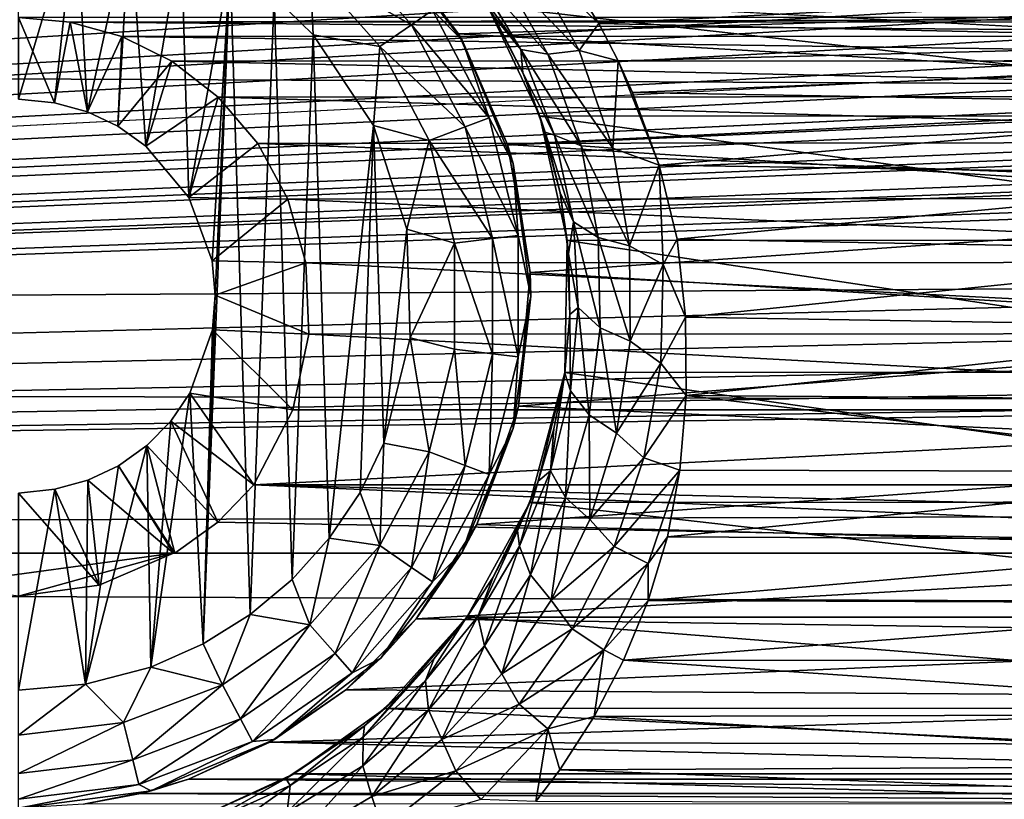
# Model space of a CAD drawing. Header units: metres. Extents: x -95 to 103, y -12 to 12.
# Tile 123 of 256: x -64.2 to -61.7, y -8.42 to -6.44. Entities that reach past the tile are written whole.
import ezdxf

# ---------------------------------------------------------------- set-up
doc = ezdxf.new("R2010")
doc.units = ezdxf.units.M
doc.layers.add('solid_P74500', color=7, linetype='CONTINUOUS')
doc.layers.add('solid_P74500_01', color=7, linetype='CONTINUOUS')

msp = doc.modelspace()

# ---------------------------------------------------------------- linework, layer by layer
at = {"layer": 'solid_P74500'}
for points in [[(-11.7, -9.123637, 0.5), (-88, -5.05, 0.5), (-88, -9.123637, 0.5)], [(-11.7, -9.123637, 0.5), (-12.2, -5.05, 0.5), (-88, -5.05, 0.5)], [(-54.839775, -5.121016, -1.8), (-54.663666, -5.295372, -1.8), (-85.675003, -7.792304, -1.8)], [(-59.196892, -5.444916, -1.8), (-54.839775, -5.121016, -1.8), (-85.675003, -7.792304, -1.8)], [(-59.839775, -5.121016, -1.8), (-59.663666, -5.295372, -1.8), (-85.675003, -7.792304, -1.8)], [(-64.196892, -5.444916, -1.8), (-59.839775, -5.121016, -1.8), (-85.675003, -7.792304, -1.8)], [(-19.663668, -5.295372, -1.8), (-19.442997, -5.406663, -1.8), (-85.675003, -7.792304, -1.8)], [(-24.196892, -5.444916, -1.8), (-19.663668, -5.295372, -1.8), (-85.675003, -7.792304, -1.8)], [(-24.663668, -5.295372, -1.8), (-24.442997, -5.406663, -1.8), (-85.675003, -7.792304, -1.8)], [(-29.196892, -5.444916, -1.8), (-24.663668, -5.295372, -1.8), (-85.675003, -7.792304, -1.8)], [(-29.663668, -5.295372, -1.8), (-29.442997, -5.406663, -1.8), (-85.675003, -7.792304, -1.8)], [(-34.196892, -5.444916, -1.8), (-29.663668, -5.295372, -1.8), (-85.675003, -7.792304, -1.8)], [(-34.663666, -5.295372, -1.8), (-34.442997, -5.406663, -1.8), (-85.675003, -7.792304, -1.8)], [(-39.196892, -5.444916, -1.8), (-34.663666, -5.295372, -1.8), (-85.675003, -7.792304, -1.8)], [(-39.663666, -5.295372, -1.8), (-39.442997, -5.406663, -1.8), (-85.675003, -7.792304, -1.8)], [(-44.196892, -5.444916, -1.8), (-39.663666, -5.295372, -1.8), (-85.675003, -7.792304, -1.8)], [(-44.663666, -5.295372, -1.8), (-44.442997, -5.406663, -1.8), (-85.675003, -7.792304, -1.8)], [(-49.196892, -5.444916, -1.8), (-44.663666, -5.295372, -1.8), (-85.675003, -7.792304, -1.8)], [(-49.663666, -5.295372, -1.8), (-49.442997, -5.406663, -1.8), (-85.675003, -7.792304, -1.8)], [(-49.663666, -5.295372, -1.8), (-85.675003, -7.792304, -1.8), (-54.196892, -5.444916, -1.8)], [(-54.663666, -5.295372, -1.8), (-54.442997, -5.406663, -1.8), (-85.675003, -7.792304, -1.8)], [(-59.663666, -5.295372, -1.8), (-59.442997, -5.406663, -1.8), (-85.675003, -7.792304, -1.8)], [(-19.442997, -5.406663, -1.8), (-19.196892, -5.444916, -1.8), (-85.675003, -7.792304, -1.8)], [(-24.442997, -5.406663, -1.8), (-24.196892, -5.444916, -1.8), (-85.675003, -7.792304, -1.8)], [(-29.442997, -5.406663, -1.8), (-29.196892, -5.444916, -1.8), (-85.675003, -7.792304, -1.8)], [(-34.442997, -5.406663, -1.8), (-34.196892, -5.444916, -1.8), (-85.675003, -7.792304, -1.8)], [(-39.442997, -5.406663, -1.8), (-39.196892, -5.444916, -1.8), (-85.675003, -7.792304, -1.8)], [(-44.442997, -5.406663, -1.8), (-44.196892, -5.444916, -1.8), (-85.675003, -7.792304, -1.8)], [(-49.442997, -5.406663, -1.8), (-49.196892, -5.444916, -1.8), (-85.675003, -7.792304, -1.8)], [(-54.442997, -5.406663, -1.8), (-54.196892, -5.444916, -1.8), (-85.675003, -7.792304, -1.8)], [(-59.442997, -5.406663, -1.8), (-59.196892, -5.444916, -1.8), (-85.675003, -7.792304, -1.8)], [(-64.442993, -5.406663, -1.8), (-64.196892, -5.444916, -1.8), (-85.675003, -7.792304, -1.8)], [(-16.783161, -6, -1.8), (-85.675003, -7.792304, -1.8), (-19.196892, -5.444916, -1.8)], [(92.5, -6.166949, 10.871941), (-94.018356, -5.654152, 11.148119), (-94.018356, -7.322209, 10.130905)], [(-16.74332, -6.246104, -1.8), (-85.675003, -7.792304, -1.8), (-16.783161, -6, -1.8)], [(-64.199997, -6.14, -11.8), (-64.054955, -6.15136, -11.8), (-64.199997, -6.64, -11.8)], [(92.5, -7.774915, 9.787399), (92.5, -6.166949, 10.871941), (-94.018356, -7.322209, 10.130905)], [(-64.054955, -6.15136, -11.8), (-64.108688, -6.649474, -11.8), (-64.199997, -6.64, -11.8)], [(-64.054955, -6.15136, -11.8), (-64.024689, -6.672145, -11.8), (-64.108688, -6.649474, -11.8)], [(-64.054955, -6.15136, -11.8), (-63.917507, -6.180984, -11.8), (-64.024689, -6.672145, -11.8)], [(-63.917507, -6.180984, -11.8), (-63.947666, -6.70834, -11.8), (-64.024689, -6.672145, -11.8)], [(-63.917507, -6.180984, -11.8), (-63.876675, -6.759008, -11.8), (-63.947666, -6.70834, -11.8)], [(-63.917507, -6.180984, -11.8), (-63.787128, -6.229263, -11.8), (-63.876675, -6.759008, -11.8)], [(-63.280762, -6.220761, -11.5), (-63.258484, -6.243501, -7.683014), (-63.083481, -6.474352, -7.489511)], [(-63.280762, -6.220761, -11.5), (-63.083481, -6.474352, -7.489511), (-63.074165, -6.49, -11.5)], [(-63.280762, -6.220761, -11.5), (-63.074165, -6.49, -11.5), (-63.148842, -6.414437, -11.614588)], [(-16.74332, -6.246104, -1.8), (-16.630293, -6.464035, -1.8), (-85.675003, -7.792304, -1.8)], [(-63.787128, -6.229263, -11.8), (-63.767342, -6.88986, -11.8), (-63.876675, -6.759008, -11.8)], [(-63.787128, -6.229263, -11.8), (-63.663013, -6.296785, -11.8), (-63.767342, -6.88986, -11.8)], [(-63.396152, -6.232644, -11.712049), (-63.202366, -6.451383, -11.712049), (-63.460747, -6.305556, -11.777164)], [(-63.148842, -6.414437, -11.614588), (-63.202366, -6.451383, -11.712049), (-63.396152, -6.232644, -11.712049)], [(-60.259087, -6.386121, -7.564914), (-63.083481, -6.474352, -7.489511), (-63.258484, -6.243501, -7.683014)], [(-63.663013, -6.296785, -11.8), (-63.708229, -7.050595, -11.8), (-63.767342, -6.88986, -11.8)], [(-63.663013, -6.296785, -11.8), (-63.731503, -8.022584, -11.8), (-63.700718, -7.137952, -11.8)], [(-63.663013, -6.296785, -11.8), (-63.611973, -7.948541, -11.8), (-63.731503, -8.022584, -11.8)], [(-63.663013, -6.296785, -11.8), (-63.700718, -7.137952, -11.8), (-63.708229, -7.050595, -11.8)], [(-63.663013, -6.296785, -11.8), (-63.550758, -6.379436, -11.8), (-63.611973, -7.948541, -11.8)], [(-62.983566, -6.302666, -10.745689), (-62.908958, -6.277187, -10.801559), (-62.776703, -6.516346, -10.65348)], [(-62.908958, -6.277187, -10.801559), (-62.829067, -6.286698, -10.804047), (-62.727142, -6.447677, -10.708756)], [(-62.776703, -6.516346, -10.65348), (-62.908958, -6.277187, -10.801559), (-62.727142, -6.447677, -10.708756)], [(-60.606441, -6.338104, -10.773971), (-62.727142, -6.447677, -10.708756), (-62.829067, -6.286698, -10.804047)], [(-63.460747, -6.305556, -11.777164), (-63.451893, -6.47681, -11.8), (-63.550758, -6.379436, -11.8)], [(-63.460747, -6.305556, -11.777164), (-63.282532, -6.506719, -11.777164), (-63.451893, -6.47681, -11.8)], [(-63.202366, -6.451383, -11.712049), (-63.282532, -6.506719, -11.777164), (-63.460747, -6.305556, -11.777164)], [(-62.924633, -6.514085, -10.519335), (-62.992939, -6.430773, -10.459958), (-63.078697, -6.301739, -10.552737)], [(-63.049911, -6.306338, -10.663122), (-62.924633, -6.514085, -10.519335), (-63.078697, -6.301739, -10.552737)], [(-62.983566, -6.302666, -10.745689), (-62.856155, -6.526017, -10.599341), (-63.049911, -6.306338, -10.663122)], [(-62.856155, -6.526017, -10.599341), (-62.924633, -6.514085, -10.519335), (-63.049911, -6.306338, -10.663122)], [(-62.983566, -6.302666, -10.745689), (-62.776703, -6.516346, -10.65348), (-62.856155, -6.526017, -10.599341)], [(-60.606441, -6.338104, -10.773971), (-60.698639, -6.49157, -10.682205), (-62.727142, -6.447677, -10.708756)], [(-63.550758, -6.379436, -11.8), (-63.505363, -7.859296, -11.8), (-63.611973, -7.948541, -11.8)], [(-63.550758, -6.379436, -11.8), (-63.451893, -6.47681, -11.8), (-63.505363, -7.859296, -11.8)], [(-60.259087, -6.386121, -7.564914), (-60.395367, -6.629025, -7.352972), (-63.083481, -6.474352, -7.489511)], [(-63.148842, -6.414437, -11.614588), (-63.005745, -6.687079, -11.614588), (-63.202366, -6.451383, -11.712049)], [(-63.074165, -6.49, -11.5), (-63.005745, -6.687079, -11.614588), (-63.148842, -6.414437, -11.614588)], [(-60.522873, -6.682053, -9.359496), (-60.389725, -6.402062, -9.553198), (-63.009586, -6.403174, -9.552453)], [(-60.522873, -6.682053, -9.359496), (-63.009586, -6.403174, -9.552453), (-62.876774, -6.683096, -9.358751)], [(-62.919945, -6.57303, -10.353322), (-62.876774, -6.683096, -9.358751), (-63.009586, -6.403174, -9.552453)], [(-62.919945, -6.57303, -10.353322), (-63.009586, -6.403174, -9.552453), (-62.992939, -6.430773, -10.459958)], [(-64.199997, -6.432491, -5.857735), (-64.068573, -6.444363, -5.844672), (-59.200001, -6.432491, -5.857735)], [(-64.108688, -6.649474, -11.8), (-64.068573, -6.444363, -5.844672), (-64.199997, -6.432491, -5.857735)], [(-64.199997, -6.64, -11.8), (-64.108688, -6.649474, -11.8), (-64.199997, -6.432491, -5.857735)], [(-64.108688, -6.649474, -11.8), (-64.024689, -6.672145, -11.8), (-64.068573, -6.444363, -5.844672)], [(-64.068573, -6.444363, -5.844672), (-59.329937, -6.444089, -5.844973), (-59.200001, -6.432491, -5.857735)], [(-64.068573, -6.444363, -5.844672), (-59.459301, -6.47981, -5.805347), (-59.329937, -6.444089, -5.844973)], [(-64.068573, -6.444363, -5.844672), (-63.937805, -6.480899, -5.804132), (-59.459301, -6.47981, -5.805347)], [(-64.024689, -6.672145, -11.8), (-63.937805, -6.480899, -5.804132), (-64.068573, -6.444363, -5.844672)], [(-62.924633, -6.514085, -10.519335), (-62.919945, -6.57303, -10.353322), (-62.992939, -6.430773, -10.459958)], [(-62.776703, -6.516346, -10.65348), (-62.727142, -6.447677, -10.708756), (-62.677681, -6.543035, -10.650761)], [(-60.698639, -6.49157, -10.682205), (-62.677681, -6.543035, -10.650761), (-62.727142, -6.447677, -10.708756)], [(-16.630293, -6.464035, -1.8), (-16.456795, -6.635807, -1.8), (-85.675003, -7.792304, -1.8)], [(-63.202366, -6.451383, -11.712049), (-63.066559, -6.710143, -11.712049), (-63.282532, -6.506719, -11.777164)], [(-63.005745, -6.687079, -11.614588), (-63.066559, -6.710143, -11.712049), (-63.202366, -6.451383, -11.712049)], [(-64.024689, -6.672145, -11.8), (-63.947666, -6.70834, -11.8), (-63.937805, -6.480899, -5.804132)], [(-63.947666, -6.70834, -11.8), (-63.81105, -6.543865, -5.733047), (-63.937805, -6.480899, -5.804132)], [(-63.937805, -6.480899, -5.804132), (-59.585861, -6.541955, -5.735227), (-59.459301, -6.47981, -5.805347)], [(-63.937805, -6.480899, -5.804132), (-63.81105, -6.543865, -5.733047), (-59.585861, -6.541955, -5.735227)], [(-63.451893, -6.47681, -11.8), (-63.411118, -7.75403, -11.8), (-63.505363, -7.859296, -11.8)], [(-63.451893, -6.47681, -11.8), (-63.298901, -6.706655, -11.8), (-63.411118, -7.75403, -11.8)], [(-63.282532, -6.506719, -11.777164), (-63.298901, -6.706655, -11.8), (-63.451893, -6.47681, -11.8)], [(-60.395367, -6.629025, -7.352972), (-62.958427, -6.754923, -7.237473), (-63.083481, -6.474352, -7.489511)], [(-63.074165, -6.49, -11.5), (-63.083481, -6.474352, -7.489511), (-62.958427, -6.754923, -7.237473)], [(-63.074165, -6.49, -11.5), (-62.958427, -6.754923, -7.237473), (-62.944298, -6.803535, -11.5)], [(-63.074165, -6.49, -11.5), (-62.944298, -6.803535, -11.5), (-63.005745, -6.687079, -11.614588)], [(-60.698639, -6.49157, -10.682205), (-60.72543, -6.544155, -10.650072), (-62.677681, -6.543035, -10.650761)], [(-63.282532, -6.506719, -11.777164), (-63.157639, -6.744685, -11.777164), (-63.298901, -6.706655, -11.8)], [(-63.066559, -6.710143, -11.712049), (-63.157639, -6.744685, -11.777164), (-63.282532, -6.506719, -11.777164)], [(-62.924633, -6.514085, -10.519335), (-62.839176, -6.7314, -10.35996), (-62.919945, -6.57303, -10.353322)], [(-62.772133, -6.758152, -10.437559), (-62.839176, -6.7314, -10.35996), (-62.924633, -6.514085, -10.519335)], [(-62.856155, -6.526017, -10.599341), (-62.772133, -6.758152, -10.437559), (-62.924633, -6.514085, -10.519335)], [(-62.856155, -6.526017, -10.599341), (-62.776703, -6.516346, -10.65348), (-62.691231, -6.76405, -10.490068)], [(-62.691231, -6.76405, -10.490068), (-62.776703, -6.516346, -10.65348), (-62.677681, -6.543035, -10.650761)], [(-63.947666, -6.70834, -11.8), (-63.876675, -6.759008, -11.8), (-63.81105, -6.543865, -5.733047)], [(-63.876675, -6.759008, -11.8), (-63.693459, -6.634699, -5.627678), (-63.81105, -6.543865, -5.733047)], [(-63.81105, -6.543865, -5.733047), (-59.703838, -6.632159, -5.630672), (-59.585861, -6.541955, -5.735227)], [(-63.81105, -6.543865, -5.733047), (-63.693459, -6.634699, -5.627678), (-59.703838, -6.632159, -5.630672)], [(-62.856155, -6.526017, -10.599341), (-62.691231, -6.76405, -10.490068), (-62.772133, -6.758152, -10.437559)], [(-62.691231, -6.76405, -10.490068), (-62.677681, -6.543035, -10.650761), (-62.573818, -6.807538, -10.483674)], [(-60.72543, -6.544155, -10.650072), (-62.641399, -6.622833, -10.601325), (-62.677681, -6.543035, -10.650761)], [(-62.573818, -6.807538, -10.483674), (-62.677681, -6.543035, -10.650761), (-62.641399, -6.622833, -10.601325)], [(-60.72543, -6.544155, -10.650072), (-60.774666, -6.656097, -10.580471), (-62.641399, -6.622833, -10.601325)], [(-62.863239, -6.723983, -10.236823), (-62.876774, -6.683096, -9.358751), (-62.919945, -6.57303, -10.353322)], [(-62.839176, -6.7314, -10.35996), (-62.863239, -6.723983, -10.236823), (-62.919945, -6.57303, -10.353322)], [(-60.774666, -6.656097, -10.580471), (-62.573818, -6.807538, -10.483674), (-62.641399, -6.622833, -10.601325)], [(-16.456795, -6.635807, -1.8), (-16.239395, -6.74545, -1.8), (-85.675003, -7.792304, -1.8)], [(-63.876675, -6.759008, -11.8), (-63.767342, -6.88986, -11.8), (-63.693459, -6.634699, -5.627678)], [(-63.767342, -6.88986, -11.8), (-63.592701, -6.752329, -5.485987), (-63.693459, -6.634699, -5.627678)], [(-63.693459, -6.634699, -5.627678), (-59.805378, -6.74956, -5.489393), (-59.703838, -6.632159, -5.630672)], [(-63.693459, -6.634699, -5.627678), (-63.592701, -6.752329, -5.485987), (-59.805378, -6.74956, -5.489393)], [(-60.395367, -6.629025, -7.352972), (-60.47987, -6.912105, -7.087511), (-62.958427, -6.754923, -7.237473)], [(-60.774666, -6.656097, -10.580471), (-60.832493, -6.833746, -10.466609), (-62.573818, -6.807538, -10.483674)], [(-63.005745, -6.687079, -11.614588), (-62.93206, -6.986044, -11.614588), (-63.066559, -6.710143, -11.712049)], [(-62.944298, -6.803535, -11.5), (-62.93206, -6.986044, -11.614588), (-63.005745, -6.687079, -11.614588)], [(-60.592617, -6.99762, -9.125969), (-60.522873, -6.682053, -9.359496), (-62.876774, -6.683096, -9.358751)], [(-60.592617, -6.99762, -9.125969), (-62.876774, -6.683096, -9.358751), (-62.807259, -6.998838, -9.125035)], [(-62.824825, -6.877528, -10.115145), (-62.807259, -6.998838, -9.125035), (-62.876774, -6.683096, -9.358751)], [(-62.824825, -6.877528, -10.115145), (-62.876774, -6.683096, -9.358751), (-62.863239, -6.723983, -10.236823)], [(-63.298901, -6.706655, -11.8), (-63.333118, -7.638491, -11.8), (-63.411118, -7.75403, -11.8)], [(-63.298901, -6.706655, -11.8), (-63.272678, -7.51358, -11.8), (-63.333118, -7.638491, -11.8)], [(-63.298901, -6.706655, -11.8), (-63.214642, -6.969674, -11.8), (-63.272678, -7.51358, -11.8)], [(-63.157639, -6.744685, -11.777164), (-63.214642, -6.969674, -11.8), (-63.298901, -6.706655, -11.8)], [(-63.066559, -6.710143, -11.712049), (-62.996624, -6.993884, -11.712049), (-63.157639, -6.744685, -11.777164)], [(-62.93206, -6.986044, -11.614588), (-62.996624, -6.993884, -11.712049), (-63.066559, -6.710143, -11.712049)], [(-16.239395, -6.74545, -1.8), (-15.996938, -6.783135, -1.8), (-85.675003, -7.792304, -1.8)], [(-63.157639, -6.744685, -11.777164), (-63.093323, -7.005625, -11.777164), (-63.214642, -6.969674, -11.8)], [(-62.996624, -6.993884, -11.712049), (-63.093323, -7.005625, -11.777164), (-63.157639, -6.744685, -11.777164)], [(-62.7915, -6.951386, -10.188494), (-62.824825, -6.877528, -10.115145), (-62.863239, -6.723983, -10.236823)], [(-62.839176, -6.7314, -10.35996), (-62.7915, -6.951386, -10.188494), (-62.863239, -6.723983, -10.236823)], [(-62.72884, -6.991468, -10.263994), (-62.7915, -6.951386, -10.188494), (-62.839176, -6.7314, -10.35996)], [(-62.772133, -6.758152, -10.437559), (-62.72884, -6.991468, -10.263994), (-62.839176, -6.7314, -10.35996)], [(-63.767342, -6.88986, -11.8), (-63.516212, -6.893729, -5.307212), (-63.592701, -6.752329, -5.485987)], [(-63.592701, -6.752329, -5.485987), (-59.88271, -6.891102, -5.310623), (-59.805378, -6.74956, -5.489393)], [(-63.592701, -6.752329, -5.485987), (-63.516212, -6.893729, -5.307212), (-59.88271, -6.891102, -5.310623)], [(-60.47987, -6.912105, -7.087511), (-62.901661, -7.079847, -6.919954), (-62.958427, -6.754923, -7.237473)], [(-62.944298, -6.803535, -11.5), (-62.958427, -6.754923, -7.237473), (-62.901661, -7.079847, -6.919954)], [(-62.772133, -6.758152, -10.437559), (-62.691231, -6.76405, -10.490068), (-62.649437, -7.01205, -10.315083)], [(-62.772133, -6.758152, -10.437559), (-62.649437, -7.01205, -10.315083), (-62.72884, -6.991468, -10.263994)], [(-62.649437, -7.01205, -10.315083), (-62.691231, -6.76405, -10.490068), (-62.573818, -6.807538, -10.483674)], [(-15.996938, -6.783135, -1.8), (-14.325, -7.792304, -1.8), (-85.675003, -7.792304, -1.8)], [(-62.944298, -6.803535, -11.5), (-62.901661, -7.079847, -6.919954), (-62.900002, -7.14, -11.5)], [(-62.944298, -6.803535, -11.5), (-62.900002, -7.14, -11.5), (-62.93206, -6.986044, -11.614588)], [(-62.649437, -7.01205, -10.315083), (-62.573818, -6.807538, -10.483674), (-62.563507, -7.059977, -10.311169)], [(-60.832493, -6.833746, -10.466609), (-62.528347, -6.995755, -10.359026), (-62.573818, -6.807538, -10.483674)], [(-62.563507, -7.059977, -10.311169), (-62.573818, -6.807538, -10.483674), (-62.528347, -6.995755, -10.359026)], [(-60.832493, -6.833746, -10.466609), (-60.873528, -7.026005, -10.338532), (-62.528347, -6.995755, -10.359026)], [(-63.767342, -6.88986, -11.8), (-63.708229, -7.050595, -11.8), (-63.516212, -6.893729, -5.307212)], [(-63.708229, -7.050595, -11.8), (-63.470367, -7.055848, -5.089697), (-63.516212, -6.893729, -5.307212)], [(-63.516212, -6.893729, -5.307212), (-59.92926, -7.053593, -5.092822), (-59.88271, -6.891102, -5.310623)], [(-63.516212, -6.893729, -5.307212), (-63.470367, -7.055848, -5.089697), (-59.92926, -7.053593, -5.092822)], [(-62.804146, -7.032359, -9.98555), (-62.807259, -6.998838, -9.125035), (-62.824825, -6.877528, -10.115145)], [(-62.7915, -6.951386, -10.188494), (-62.804146, -7.032359, -9.98555), (-62.824825, -6.877528, -10.115145)], [(-60.47987, -6.912105, -7.087511), (-60.497097, -7.226824, -6.766446), (-62.901661, -7.079847, -6.919954)], [(-63.214642, -6.969674, -11.8), (-63.205719, -7.245715, -11.8), (-63.272678, -7.51358, -11.8)], [(-63.093323, -7.005625, -11.777164), (-63.205719, -7.245715, -11.8), (-63.214642, -6.969674, -11.8)], [(-62.7915, -6.951386, -10.188494), (-62.779133, -7.169089, -10.008069), (-62.804146, -7.032359, -9.98555)], [(-62.723186, -7.220601, -10.081889), (-62.779133, -7.169089, -10.008069), (-62.7915, -6.951386, -10.188494)], [(-62.72884, -6.991468, -10.263994), (-62.723186, -7.220601, -10.081889), (-62.7915, -6.951386, -10.188494)], [(-62.996624, -6.993884, -11.712049), (-62.996624, -7.286117, -11.712049), (-63.093323, -7.005625, -11.777164)], [(-62.93206, -6.986044, -11.614588), (-62.93206, -7.293956, -11.614588), (-62.996624, -6.993884, -11.712049)], [(-62.93206, -7.293956, -11.614588), (-62.996624, -7.286117, -11.712049), (-62.996624, -6.993884, -11.712049)], [(-62.900002, -7.14, -11.5), (-62.93206, -7.293956, -11.614588), (-62.93206, -6.986044, -11.614588)], [(-60.586445, -7.333337, -8.858452), (-60.592617, -6.99762, -9.125969), (-62.807259, -6.998838, -9.125035)], [(-62.72884, -6.991468, -10.263994), (-62.649437, -7.01205, -10.315083), (-62.647766, -7.254578, -10.131841)], [(-62.72884, -6.991468, -10.263994), (-62.647766, -7.254578, -10.131841), (-62.723186, -7.220601, -10.081889)], [(-62.563507, -7.059977, -10.311169), (-62.528347, -6.995755, -10.359026), (-62.506718, -7.193116, -10.222968)], [(-60.873528, -7.026005, -10.338532), (-62.506718, -7.193116, -10.222968), (-62.528347, -6.995755, -10.359026)], [(-63.093323, -7.005625, -11.777164), (-63.093323, -7.274375, -11.777164), (-63.205719, -7.245715, -11.8)], [(-62.996624, -7.286117, -11.712049), (-63.093323, -7.274375, -11.777164), (-63.093323, -7.005625, -11.777164)], [(-60.586445, -7.333337, -8.858452), (-62.807259, -6.998838, -9.125035), (-62.813648, -7.334234, -8.857709)], [(-62.800766, -7.186298, -9.850593), (-62.813648, -7.334234, -8.857709), (-62.807259, -6.998838, -9.125035)], [(-62.800766, -7.186298, -9.850593), (-62.807259, -6.998838, -9.125035), (-62.804146, -7.032359, -9.98555)], [(-62.647766, -7.254578, -10.131841), (-62.649437, -7.01205, -10.315083), (-62.563507, -7.059977, -10.311169)], [(-62.779133, -7.169089, -10.008069), (-62.800766, -7.186298, -9.850593), (-62.804146, -7.032359, -9.98555)], [(-60.873528, -7.026005, -10.338532), (-60.896179, -7.219656, -10.204243), (-62.506718, -7.193116, -10.222968)], [(-63.708229, -7.050595, -11.8), (-63.700718, -7.137952, -11.8), (-63.470367, -7.055848, -5.089697)], [(-63.700718, -7.137952, -11.8), (-63.462757, -7.236759, -4.829008), (-63.470367, -7.055848, -5.089697)], [(-63.470367, -7.055848, -5.089697), (-59.937401, -7.234941, -4.831732), (-59.92926, -7.053593, -5.092822)], [(-63.470367, -7.055848, -5.089697), (-63.462757, -7.236759, -4.829008), (-59.937401, -7.234941, -4.831732)], [(-62.647766, -7.254578, -10.131841), (-62.563507, -7.059977, -10.311169), (-62.569752, -7.310497, -10.129162)], [(-62.569752, -7.310497, -10.129162), (-62.563507, -7.059977, -10.311169), (-62.506718, -7.193116, -10.222968)], [(-60.497097, -7.226824, -6.766446), (-62.930645, -7.419484, -6.554484), (-62.901661, -7.079847, -6.919954)], [(-62.900002, -7.14, -11.5), (-62.901661, -7.079847, -6.919954), (-62.930645, -7.419484, -6.554484)], [(-63.731503, -8.022584, -11.8), (-63.707512, -7.225389, -11.8), (-63.700718, -7.137952, -11.8)], [(-63.700718, -7.137952, -11.8), (-63.707512, -7.225389, -11.8), (-63.462757, -7.236759, -4.829008)], [(-62.900002, -7.14, -11.5), (-62.930645, -7.419484, -6.554484), (-62.944298, -7.476465, -11.5)], [(-62.900002, -7.14, -11.5), (-62.944298, -7.476465, -11.5), (-62.93206, -7.293956, -11.614588)], [(-62.779133, -7.169089, -10.008069), (-62.799309, -7.380833, -9.821578), (-62.800766, -7.186298, -9.850593)], [(-62.751804, -7.441659, -9.894217), (-62.799309, -7.380833, -9.821578), (-62.779133, -7.169089, -10.008069)], [(-62.723186, -7.220601, -10.081889), (-62.751804, -7.441659, -9.894217), (-62.779133, -7.169089, -10.008069)], [(-62.813675, -7.335206, -9.716931), (-62.813648, -7.334234, -8.857709), (-62.800766, -7.186298, -9.850593)], [(-62.799309, -7.380833, -9.821578), (-62.813675, -7.335206, -9.716931), (-62.800766, -7.186298, -9.850593)], [(-62.569752, -7.310497, -10.129162), (-62.506718, -7.193116, -10.222968), (-62.505615, -7.392566, -10.079681)], [(-60.896179, -7.219656, -10.204243), (-62.505615, -7.392566, -10.079681), (-62.506718, -7.193116, -10.222968)], [(-62.723186, -7.220601, -10.081889), (-62.682377, -7.487505, -9.943369), (-62.751804, -7.441659, -9.894217)], [(-62.723186, -7.220601, -10.081889), (-62.647766, -7.254578, -10.131841), (-62.682377, -7.487505, -9.943369)], [(-60.896179, -7.219656, -10.204243), (-60.89814, -7.404456, -10.07095), (-62.505615, -7.392566, -10.079681)], [(-63.707512, -7.225389, -11.8), (-63.765335, -7.386765, -11.8), (-63.503441, -7.428859, -4.52792)], [(-63.731503, -8.022584, -11.8), (-63.765335, -7.386765, -11.8), (-63.707512, -7.225389, -11.8)], [(-63.707512, -7.225389, -11.8), (-63.503441, -7.428859, -4.52792), (-63.462757, -7.236759, -4.829008)], [(-63.462757, -7.236759, -4.829008), (-63.503441, -7.428859, -4.52792), (-59.896606, -7.428674, -4.528224)], [(-63.462757, -7.236759, -4.829008), (-59.896606, -7.428674, -4.528224), (-59.937401, -7.234941, -4.831732)], [(-63.157639, -7.535316, -11.777164), (-63.272678, -7.51358, -11.8), (-63.205719, -7.245715, -11.8)], [(-63.093323, -7.274375, -11.777164), (-63.157639, -7.535316, -11.777164), (-63.205719, -7.245715, -11.8)], [(-60.497097, -7.226824, -6.766446), (-60.438789, -7.534208, -6.422535), (-62.930645, -7.419484, -6.554484)], [(-62.682377, -7.487505, -9.943369), (-62.647766, -7.254578, -10.131841), (-62.569752, -7.310497, -10.129162)], [(-63.066559, -7.569858, -11.712049), (-63.157639, -7.535316, -11.777164), (-63.093323, -7.274375, -11.777164)], [(-62.996624, -7.286117, -11.712049), (-63.066559, -7.569858, -11.712049), (-63.093323, -7.274375, -11.777164)], [(-63.005745, -7.59292, -11.614588), (-63.066559, -7.569858, -11.712049), (-62.996624, -7.286117, -11.712049)], [(-62.93206, -7.293956, -11.614588), (-63.005745, -7.59292, -11.614588), (-62.996624, -7.286117, -11.712049)], [(-62.944298, -7.476465, -11.5), (-63.005745, -7.59292, -11.614588), (-62.93206, -7.293956, -11.614588)], [(92.5, -7.774915, 9.787399), (-94.018356, -7.322209, 10.130905), (-94.018356, -8.811388, 8.866197)], [(-62.682377, -7.487505, -9.943369), (-62.569752, -7.310497, -10.129162), (-62.612492, -7.550188, -9.942719)], [(-62.612492, -7.550188, -9.942719), (-62.569752, -7.310497, -10.129162), (-62.505615, -7.392566, -10.079681)], [(-60.498734, -7.66248, -8.575336), (-62.813648, -7.334234, -8.857709), (-62.901981, -7.664145, -8.573849)], [(-62.881287, -7.610103, -9.453986), (-62.901981, -7.664145, -8.573849), (-62.813648, -7.334234, -8.857709)], [(-62.881287, -7.610103, -9.453986), (-62.813648, -7.334234, -8.857709), (-62.841045, -7.476516, -9.58516)], [(-62.849625, -7.583471, -9.631876), (-62.841045, -7.476516, -9.58516), (-62.813675, -7.335206, -9.716931)], [(-62.799309, -7.380833, -9.821578), (-62.849625, -7.583471, -9.631876), (-62.813675, -7.335206, -9.716931)], [(-62.841045, -7.476516, -9.58516), (-62.813648, -7.334234, -8.857709), (-62.813675, -7.335206, -9.716931)], [(-60.498734, -7.66248, -8.575336), (-60.586445, -7.333337, -8.858452), (-62.813648, -7.334234, -8.857709)], [(-63.864315, -8.081974, -11.8), (-63.813557, -7.457164, -11.8), (-63.765335, -7.386765, -11.8)], [(-63.731503, -8.022584, -11.8), (-63.864315, -8.081974, -11.8), (-63.765335, -7.386765, -11.8)], [(-63.765335, -7.386765, -11.8), (-63.813557, -7.457164, -11.8), (-63.603058, -7.619055, -4.2)], [(-63.765335, -7.386765, -11.8), (-63.603058, -7.619055, -4.2), (-63.503441, -7.428859, -4.52792)], [(-62.811714, -7.65134, -9.703913), (-62.849625, -7.583471, -9.631876), (-62.799309, -7.380833, -9.821578)], [(-62.751804, -7.441659, -9.894217), (-62.811714, -7.65134, -9.703913), (-62.799309, -7.380833, -9.821578)], [(-62.612492, -7.550188, -9.942719), (-62.505615, -7.392566, -10.079681), (-62.52124, -7.581886, -9.938058)], [(-60.878616, -7.586365, -9.93464), (-62.52124, -7.581886, -9.938058), (-62.505615, -7.392566, -10.079681)], [(-60.89814, -7.404456, -10.07095), (-60.878616, -7.586365, -9.93464), (-62.505615, -7.392566, -10.079681)], [(-60.438789, -7.534208, -6.422535), (-63.036324, -7.719775, -6.19799), (-62.930645, -7.419484, -6.554484)], [(-62.944298, -7.476465, -11.5), (-62.930645, -7.419484, -6.554484), (-63.036324, -7.719775, -6.19799)], [(-63.603058, -7.619055, -4.2), (-59.796944, -7.619055, -4.2), (-59.896606, -7.428674, -4.528224)], [(-63.503441, -7.428859, -4.52792), (-63.603058, -7.619055, -4.2), (-59.896606, -7.428674, -4.528224)], [(-62.751804, -7.441659, -9.894217), (-62.749859, -7.707339, -9.752658), (-62.811714, -7.65134, -9.703913)], [(-62.751804, -7.441659, -9.894217), (-62.682377, -7.487505, -9.943369), (-62.749859, -7.707339, -9.752658)], [(-63.813557, -7.457164, -11.8), (-63.87468, -7.519121, -11.8), (-63.693855, -7.714148, -4.2)], [(-63.864315, -8.081974, -11.8), (-63.87468, -7.519121, -11.8), (-63.813557, -7.457164, -11.8)], [(-63.813557, -7.457164, -11.8), (-63.693855, -7.714148, -4.2), (-63.603058, -7.619055, -4.2)], [(-62.944298, -7.476465, -11.5), (-63.036324, -7.719775, -6.19799), (-63.074165, -7.79, -11.5)], [(-62.944298, -7.476465, -11.5), (-63.074165, -7.79, -11.5), (-63.005745, -7.59292, -11.614588)], [(-62.849625, -7.583471, -9.631876), (-62.881287, -7.610103, -9.453986), (-62.841045, -7.476516, -9.58516)], [(-62.749859, -7.707339, -9.752658), (-62.682377, -7.487505, -9.943369), (-62.612492, -7.550188, -9.942719)], [(-64.029671, -8.125382, -11.8), (-63.946198, -7.570744, -11.8), (-63.87468, -7.519121, -11.8)], [(-63.864315, -8.081974, -11.8), (-64.029671, -8.125382, -11.8), (-63.87468, -7.519121, -11.8)], [(-63.87468, -7.519121, -11.8), (-63.946198, -7.570744, -11.8), (-63.80294, -7.792304, -4.2)], [(-63.87468, -7.519121, -11.8), (-63.80294, -7.792304, -4.2), (-63.693855, -7.714148, -4.2)], [(-63.282532, -7.773282, -11.777164), (-63.333118, -7.638491, -11.8), (-63.272678, -7.51358, -11.8)], [(-63.157639, -7.535316, -11.777164), (-63.282532, -7.773282, -11.777164), (-63.272678, -7.51358, -11.8)], [(-63.202366, -7.828617, -11.712049), (-63.282532, -7.773282, -11.777164), (-63.157639, -7.535316, -11.777164)], [(-63.066559, -7.569858, -11.712049), (-63.202366, -7.828617, -11.712049), (-63.157639, -7.535316, -11.777164)], [(-60.438789, -7.534208, -6.422535), (-60.322247, -7.796174, -6.101778), (-63.036324, -7.719775, -6.19799)], [(-64.029671, -8.125382, -11.8), (-64.023689, -7.607516, -11.8), (-63.946198, -7.570744, -11.8)], [(-63.946198, -7.570744, -11.8), (-64.023689, -7.607516, -11.8), (-63.806301, -7.792304, -4.3)], [(-63.946198, -7.570744, -11.8), (-63.806301, -7.792304, -4.3), (-63.80294, -7.792304, -4.2)], [(-63.148842, -7.865563, -11.614588), (-63.202366, -7.828617, -11.712049), (-63.066559, -7.569858, -11.712049)], [(-63.005745, -7.59292, -11.614588), (-63.148842, -7.865563, -11.614588), (-63.066559, -7.569858, -11.712049)], [(-62.749859, -7.707339, -9.752658), (-62.612492, -7.550188, -9.942719), (-62.688335, -7.775744, -9.754708)], [(-62.688335, -7.775744, -9.754708), (-62.612492, -7.550188, -9.942719), (-62.52124, -7.581886, -9.938058)], [(-63.074165, -7.79, -11.5), (-63.148842, -7.865563, -11.614588), (-63.005745, -7.59292, -11.614588)], [(-62.849625, -7.583471, -9.631876), (-62.928406, -7.774872, -9.441754), (-62.881287, -7.610103, -9.453986)], [(-62.900726, -7.847462, -9.513848), (-62.928406, -7.774872, -9.441754), (-62.849625, -7.583471, -9.631876)], [(-62.811714, -7.65134, -9.703913), (-62.900726, -7.847462, -9.513848), (-62.849625, -7.583471, -9.631876)], [(-62.688335, -7.775744, -9.754708), (-62.52124, -7.581886, -9.938058), (-62.601967, -7.818579, -9.751169)], [(-62.601967, -7.818579, -9.751169), (-62.52124, -7.581886, -9.938058), (-62.55304, -7.75146, -9.806369)], [(-60.878616, -7.586365, -9.93464), (-62.55304, -7.75146, -9.806369), (-62.52124, -7.581886, -9.938058)], [(-60.878616, -7.586365, -9.93464), (-60.842899, -7.76013, -9.799509), (-62.55304, -7.75146, -9.806369)], [(-63.99567, -7.873975, -4.3), (-64.023689, -7.607516, -11.8), (-64.10817, -7.630482, -11.8)], [(-64.029671, -8.125382, -11.8), (-64.10817, -7.630482, -11.8), (-64.023689, -7.607516, -11.8)], [(-63.99567, -7.873975, -4.3), (-63.806301, -7.792304, -4.3), (-64.023689, -7.607516, -11.8)], [(-63.693855, -7.714148, -4.2), (-59.597057, -7.792304, -4.2), (-63.603058, -7.619055, -4.2)], [(-59.706146, -7.714148, -4.2), (-63.603058, -7.619055, -4.2), (-59.597057, -7.792304, -4.2)], [(-59.706146, -7.714148, -4.2), (-59.796944, -7.619055, -4.2), (-63.603058, -7.619055, -4.2)], [(-62.933128, -7.735852, -9.327235), (-62.901981, -7.664145, -8.573849), (-62.881287, -7.610103, -9.453986)], [(-62.928406, -7.774872, -9.441754), (-62.933128, -7.735852, -9.327235), (-62.881287, -7.610103, -9.453986)], [(-63.99567, -7.873975, -4.3), (-64.10817, -7.630482, -11.8), (-64.199997, -7.64, -11.8)], [(-64.199997, -8.14, -11.8), (-64.199997, -7.64, -11.8), (-64.10817, -7.630482, -11.8)], [(-64.029671, -8.125382, -11.8), (-64.199997, -8.14, -11.8), (-64.10817, -7.630482, -11.8)], [(-63.99567, -7.873975, -4.3), (-64.199997, -7.64, -11.8), (-64.199997, -7.901906, -4.3)], [(-63.282532, -7.773282, -11.777164), (-63.411118, -7.75403, -11.8), (-63.333118, -7.638491, -11.8)], [(-60.338627, -7.95457, -8.305107), (-62.901981, -7.664145, -8.573849), (-63.061813, -7.955187, -8.304517)], [(-62.995277, -7.853193, -9.206408), (-63.061813, -7.955187, -8.304517), (-62.901981, -7.664145, -8.573849)], [(-62.995277, -7.853193, -9.206408), (-62.901981, -7.664145, -8.573849), (-62.933128, -7.735852, -9.327235)], [(-60.338627, -7.95457, -8.305107), (-60.498734, -7.66248, -8.575336), (-62.901981, -7.664145, -8.573849)], [(-62.811714, -7.65134, -9.703913), (-62.847649, -7.911808, -9.562632), (-62.900726, -7.847462, -9.513848)], [(-62.811714, -7.65134, -9.703913), (-62.749859, -7.707339, -9.752658), (-62.847649, -7.911808, -9.562632)], [(-63.693855, -7.714148, -4.2), (-63.80294, -7.792304, -4.2), (-59.597057, -7.792304, -4.2)], [(-60.322247, -7.796174, -6.101778), (-63.190536, -7.959395, -5.887106), (-63.036324, -7.719775, -6.19799)], [(-63.074165, -7.79, -11.5), (-63.036324, -7.719775, -6.19799), (-63.190536, -7.959395, -5.887106)], [(-62.847649, -7.911808, -9.562632), (-62.749859, -7.707339, -9.752658), (-62.688335, -7.775744, -9.754708)], [(-63.034237, -7.95298, -9.254184), (-62.995277, -7.853193, -9.206408), (-62.933128, -7.735852, -9.327235)], [(-62.928406, -7.774872, -9.441754), (-63.034237, -7.95298, -9.254184), (-62.933128, -7.735852, -9.327235)], [(-63.460747, -7.974443, -11.777164), (-63.505363, -7.859296, -11.8), (-63.411118, -7.75403, -11.8)], [(-63.282532, -7.773282, -11.777164), (-63.460747, -7.974443, -11.777164), (-63.411118, -7.75403, -11.8)], [(-60.842899, -7.76013, -9.799509), (-62.602085, -7.912514, -9.676887), (-62.55304, -7.75146, -9.806369)], [(-62.601967, -7.818579, -9.751169), (-62.55304, -7.75146, -9.806369), (-62.602085, -7.912514, -9.676887)], [(-60.842899, -7.76013, -9.799509), (-60.79591, -7.919369, -9.671277), (-62.602085, -7.912514, -9.676887)], [(92.5, -9.19602, 8.466393), (92.5, -7.774915, 9.787399), (-94.018356, -8.811388, 8.866197)], [(-85.675003, -7.792304, -4.2), (-14.325, -7.792304, -1.8), (-84.597061, -7.792304, -4.2)], [(-85.675003, -7.792304, -4.2), (-85.675003, -7.792304, -1.8), (-14.325, -7.792304, -1.8)], [(-14.325, -7.792304, -1.8), (-83.80294, -7.792304, -4.2), (-84.597061, -7.792304, -4.2)], [(-79.597061, -7.792304, -4.2), (-83.80294, -7.792304, -4.2), (-14.325, -7.792304, -1.8)], [(-78.80294, -7.792304, -4.2), (-79.597061, -7.792304, -4.2), (-14.325, -7.792304, -1.8)], [(-74.597061, -7.792304, -4.2), (-78.80294, -7.792304, -4.2), (-14.325, -7.792304, -1.8)], [(-73.80294, -7.792304, -4.2), (-74.597061, -7.792304, -4.2), (-14.325, -7.792304, -1.8)], [(-69.597061, -7.792304, -4.2), (-73.80294, -7.792304, -4.2), (-14.325, -7.792304, -1.8)], [(-68.80294, -7.792304, -4.2), (-69.597061, -7.792304, -4.2), (-14.325, -7.792304, -1.8)], [(-64.597061, -7.792304, -4.2), (-68.80294, -7.792304, -4.2), (-14.325, -7.792304, -1.8)], [(-63.80294, -7.792304, -4.2), (-64.597061, -7.792304, -4.2), (-14.325, -7.792304, -1.8)], [(-63.80294, -7.792304, -4.2), (-64.593704, -7.792304, -4.3), (-64.597061, -7.792304, -4.2)], [(-63.80294, -7.792304, -4.2), (-63.806301, -7.792304, -4.3), (-64.593704, -7.792304, -4.3)], [(-64.404327, -7.873975, -4.3), (-64.593704, -7.792304, -4.3), (-63.806301, -7.792304, -4.3)], [(-64.404327, -7.873975, -4.3), (-63.806301, -7.792304, -4.3), (-64.199997, -7.901906, -4.3)], [(-63.99567, -7.873975, -4.3), (-64.199997, -7.901906, -4.3), (-63.806301, -7.792304, -4.3)], [(-59.597057, -7.792304, -4.2), (-63.80294, -7.792304, -4.2), (-14.325, -7.792304, -1.8)], [(-63.396152, -8.047357, -11.712049), (-63.460747, -7.974443, -11.777164), (-63.282532, -7.773282, -11.777164)], [(-63.202366, -7.828617, -11.712049), (-63.396152, -8.047357, -11.712049), (-63.282532, -7.773282, -11.777164)], [(-63.074165, -7.79, -11.5), (-63.190536, -7.959395, -5.887106), (-63.280762, -8.059238, -11.5)], [(-63.074165, -7.79, -11.5), (-63.280762, -8.059238, -11.5), (-63.148842, -7.865563, -11.614588)], [(-60.322247, -7.796174, -6.101778), (-60.171841, -8.003438, -5.827114), (-63.190536, -7.959395, -5.887106)], [(-63.016907, -8.027936, -9.32708), (-63.034237, -7.95298, -9.254184), (-62.928406, -7.774872, -9.441754)], [(-62.900726, -7.847462, -9.513848), (-63.016907, -8.027936, -9.32708), (-62.928406, -7.774872, -9.441754)], [(-62.847649, -7.911808, -9.562632), (-62.688335, -7.775744, -9.754708), (-62.794666, -7.984962, -9.567945)], [(-62.794666, -7.984962, -9.567945), (-62.688335, -7.775744, -9.754708), (-62.601967, -7.818579, -9.751169)], [(-62.794666, -7.984962, -9.567945), (-62.601967, -7.818579, -9.751169), (-62.714481, -8.038312, -9.565677)], [(-62.714481, -8.038312, -9.565677), (-62.601967, -7.818579, -9.751169), (-62.602085, -7.912514, -9.676887)], [(-63.353024, -8.096038, -11.614588), (-63.396152, -8.047357, -11.712049), (-63.202366, -7.828617, -11.712049)], [(-63.148842, -7.865563, -11.614588), (-63.353024, -8.096038, -11.614588), (-63.202366, -7.828617, -11.712049)], [(-62.900726, -7.847462, -9.513848), (-62.973431, -8.098743, -9.376405), (-63.016907, -8.027936, -9.32708)], [(-62.900726, -7.847462, -9.513848), (-62.847649, -7.911808, -9.562632), (-62.973431, -8.098743, -9.376405)], [(-63.460747, -7.974443, -11.777164), (-63.611973, -7.948541, -11.8), (-63.505363, -7.859296, -11.8)], [(-63.280762, -8.059238, -11.5), (-63.353024, -8.096038, -11.614588), (-63.148842, -7.865563, -11.614588)], [(-63.066139, -7.961195, -9.089931), (-63.061813, -7.955187, -8.304517), (-62.995277, -7.853193, -9.206408)], [(-63.034237, -7.95298, -9.254184), (-63.066139, -7.961195, -9.089931), (-62.995277, -7.853193, -9.206408)], [(-62.973431, -8.098743, -9.376405), (-62.847649, -7.911808, -9.562632), (-62.794666, -7.984962, -9.567945)], [(-62.714481, -8.038312, -9.565677), (-62.602085, -7.912514, -9.676887), (-62.664406, -8.064126, -9.550909)], [(-60.79591, -7.919369, -9.671277), (-62.664406, -8.064126, -9.550909), (-62.602085, -7.912514, -9.676887)], [(-60.79591, -7.919369, -9.671277), (-60.7356, -8.065351, -9.549876), (-62.664406, -8.064126, -9.550909)], [(-63.681923, -8.12711, -11.777164), (-63.731503, -8.022584, -11.8), (-63.611973, -7.948541, -11.8)], [(-63.460747, -7.974443, -11.777164), (-63.681923, -8.12711, -11.777164), (-63.611973, -7.948541, -11.8)], [(-60.171841, -8.003438, -5.827114), (-63.368832, -8.13967, -5.635226), (-63.190536, -7.959395, -5.887106)], [(-63.280762, -8.059238, -11.5), (-63.190536, -7.959395, -5.887106), (-63.368832, -8.13967, -5.635226)], [(-60.130775, -8.185938, -8.077154), (-63.061813, -7.955187, -8.304517), (-63.269951, -8.186581, -8.076503)], [(-63.23082, -8.15029, -8.879544), (-63.269951, -8.186581, -8.076503), (-63.061813, -7.955187, -8.304517)], [(-63.23082, -8.15029, -8.879544), (-63.061813, -7.955187, -8.304517), (-63.14492, -8.060223, -8.980371)], [(-63.034237, -7.95298, -9.254184), (-63.166611, -8.11551, -9.07308), (-63.066139, -7.961195, -9.089931)], [(-63.159126, -8.190466, -9.147635), (-63.166611, -8.11551, -9.07308), (-63.034237, -7.95298, -9.254184)], [(-63.166611, -8.11551, -9.07308), (-63.14492, -8.060223, -8.980371), (-63.066139, -7.961195, -9.089931)], [(-63.016907, -8.027936, -9.32708), (-63.159126, -8.190466, -9.147635), (-63.034237, -7.95298, -9.254184)], [(-63.14492, -8.060223, -8.980371), (-63.061813, -7.955187, -8.304517), (-63.066139, -7.961195, -9.089931)], [(-60.130775, -8.185938, -8.077154), (-60.338627, -7.95457, -8.305107), (-63.061813, -7.955187, -8.304517)], [(-63.636654, -8.213364, -11.712049), (-63.681923, -8.12711, -11.777164), (-63.460747, -7.974443, -11.777164)], [(-63.396152, -8.047357, -11.712049), (-63.636654, -8.213364, -11.712049), (-63.460747, -7.974443, -11.777164)], [(-62.973431, -8.098743, -9.376405), (-62.794666, -7.984962, -9.567945), (-62.929131, -8.175657, -9.385506)], [(-62.929131, -8.175657, -9.385506), (-62.794666, -7.984962, -9.567945), (-62.714481, -8.038312, -9.565677)], [(-63.681923, -8.12711, -11.777164), (-63.864315, -8.081974, -11.8), (-63.731503, -8.022584, -11.8)], [(-60.171841, -8.003438, -5.827114), (-60.004208, -8.161397, -5.603642), (-63.368832, -8.13967, -5.635226)], [(-63.60643, -8.270952, -11.614588), (-63.636654, -8.213364, -11.712049), (-63.396152, -8.047357, -11.712049)], [(-63.353024, -8.096038, -11.614588), (-63.60643, -8.270952, -11.614588), (-63.396152, -8.047357, -11.712049)], [(-63.016907, -8.027936, -9.32708), (-63.125652, -8.26578, -9.198084), (-63.159126, -8.190466, -9.147635)], [(-63.016907, -8.027936, -9.32708), (-62.973431, -8.098743, -9.376405), (-63.125652, -8.26578, -9.198084)], [(-62.929131, -8.175657, -9.385506), (-62.714481, -8.038312, -9.565677), (-62.856457, -8.238772, -9.384663)], [(-62.856457, -8.238772, -9.384663), (-62.714481, -8.038312, -9.565677), (-62.738468, -8.207427, -9.428051)], [(-62.714481, -8.038312, -9.565677), (-62.664406, -8.064126, -9.550909), (-62.738468, -8.207427, -9.428051)], [(-63.280762, -8.059238, -11.5), (-63.368832, -8.13967, -5.635226), (-63.549999, -8.265833, -11.5)], [(-63.280762, -8.059238, -11.5), (-63.549999, -8.265833, -11.5), (-63.353024, -8.096038, -11.614588)], [(-63.325356, -8.259859, -8.903111), (-63.23082, -8.15029, -8.879544), (-63.14492, -8.060223, -8.980371)], [(-63.166611, -8.11551, -9.07308), (-63.325356, -8.259859, -8.903111), (-63.14492, -8.060223, -8.980371)], [(-60.663025, -8.201603, -9.433118), (-62.738468, -8.207427, -9.428051), (-62.664406, -8.064126, -9.550909)], [(-60.7356, -8.065351, -9.549876), (-60.663025, -8.201603, -9.433118), (-62.664406, -8.064126, -9.550909)], [(-63.933208, -8.222411, -11.777164), (-64.029671, -8.125382, -11.8), (-63.864315, -8.081974, -11.8)], [(-63.681923, -8.12711, -11.777164), (-63.933208, -8.222411, -11.777164), (-63.864315, -8.081974, -11.8)], [(-63.549999, -8.265833, -11.5), (-63.60643, -8.270952, -11.614588), (-63.353024, -8.096038, -11.614588)], [(-63.326454, -8.332482, -8.980294), (-63.325356, -8.259859, -8.903111), (-63.166611, -8.11551, -9.07308)], [(-63.159126, -8.190466, -9.147635), (-63.326454, -8.332482, -8.980294), (-63.166611, -8.11551, -9.07308)], [(-63.125652, -8.26578, -9.198084), (-62.973431, -8.098743, -9.376405), (-62.929131, -8.175657, -9.385506)], [(-64.199997, -8.254805, -11.777164), (-64.199997, -8.14, -11.8), (-64.029671, -8.125382, -11.8)], [(-63.933208, -8.222411, -11.777164), (-64.199997, -8.254805, -11.777164), (-64.029671, -8.125382, -11.8)], [(-63.909897, -8.316991, -11.712049), (-63.933208, -8.222411, -11.777164), (-63.681923, -8.12711, -11.777164)], [(-63.636654, -8.213364, -11.712049), (-63.909897, -8.316991, -11.712049), (-63.681923, -8.12711, -11.777164)], [(-60.004208, -8.161397, -5.603642), (-63.56179, -8.272575, -5.438244), (-63.368832, -8.13967, -5.635226)], [(-63.549999, -8.265833, -11.5), (-63.368832, -8.13967, -5.635226), (-63.56179, -8.272575, -5.438244)], [(-60.004208, -8.161397, -5.603642), (-59.824001, -8.280449, -5.426179), (-63.56179, -8.272575, -5.438244)], [(-63.325356, -8.259859, -8.903111), (-63.322205, -8.230631, -8.786088), (-63.23082, -8.15029, -8.879544)], [(-63.322205, -8.230631, -8.786088), (-63.269951, -8.186581, -8.076503), (-63.23082, -8.15029, -8.879544)], [(-59.90012, -8.352461, -7.904833), (-63.269951, -8.186581, -8.076503), (-63.500992, -8.353099, -7.904159)], [(-63.322205, -8.230631, -8.786088), (-63.500992, -8.353099, -7.904159), (-63.269951, -8.186581, -8.076503)], [(-63.159126, -8.190466, -9.147635), (-63.302914, -8.410296, -9.032521), (-63.326454, -8.332482, -8.980294)], [(-63.159126, -8.190466, -9.147635), (-63.125652, -8.26578, -9.198084), (-63.302914, -8.410296, -9.032521)], [(-59.90012, -8.352461, -7.904833), (-60.130775, -8.185938, -8.077154), (-63.269951, -8.186581, -8.076503)], [(-63.125652, -8.26578, -9.198084), (-62.929131, -8.175657, -9.385506), (-63.090096, -8.345455, -9.211429)], [(-63.090096, -8.345455, -9.211429), (-62.929131, -8.175657, -9.385506), (-62.856457, -8.238772, -9.384663)], [(-64.199997, -8.352216, -11.712049), (-64.199997, -8.254805, -11.777164), (-63.933208, -8.222411, -11.777164)], [(-63.909897, -8.316991, -11.712049), (-64.199997, -8.352216, -11.712049), (-63.933208, -8.222411, -11.777164)], [(-63.894333, -8.380139, -11.614588), (-63.909897, -8.316991, -11.712049), (-63.636654, -8.213364, -11.712049)], [(-63.60643, -8.270952, -11.614588), (-63.894333, -8.380139, -11.614588), (-63.636654, -8.213364, -11.712049)], [(-62.856457, -8.238772, -9.384663), (-62.738468, -8.207427, -9.428051), (-62.825809, -8.342334, -9.308892)], [(-60.579594, -8.331425, -9.318657), (-62.825809, -8.342334, -9.308892), (-62.738468, -8.207427, -9.428051)], [(-60.663025, -8.201603, -9.433118), (-60.579594, -8.331425, -9.318657), (-62.738468, -8.207427, -9.428051)], [(-63.521461, -8.364575, -8.626894), (-63.500992, -8.353099, -7.904159), (-63.322205, -8.230631, -8.786088)], [(-63.510536, -8.382083, -8.7515), (-63.521461, -8.364575, -8.626894), (-63.322205, -8.230631, -8.786088)], [(-63.325356, -8.259859, -8.903111), (-63.510536, -8.382083, -8.7515), (-63.322205, -8.230631, -8.786088)], [(-63.090096, -8.345455, -9.211429), (-62.856457, -8.238772, -9.384663), (-63.026283, -8.417474, -9.212129)], [(-63.026283, -8.417474, -9.212129), (-62.856457, -8.238772, -9.384663), (-62.887218, -8.422953, -9.236009)], [(-62.856457, -8.238772, -9.384663), (-62.825809, -8.342334, -9.308892), (-62.887218, -8.422953, -9.236009)], [(-63.863537, -8.395703, -11.5), (-63.894333, -8.380139, -11.614588), (-63.60643, -8.270952, -11.614588)], [(-63.549999, -8.265833, -11.5), (-63.768238, -8.366207, -5.293069), (-63.863537, -8.395703, -11.5)], [(-63.549999, -8.265833, -11.5), (-63.863537, -8.395703, -11.5), (-63.60643, -8.270952, -11.614588)], [(-63.549999, -8.265833, -11.5), (-63.56179, -8.272575, -5.438244), (-63.768238, -8.366207, -5.293069)], [(-63.56179, -8.272575, -5.438244), (-59.63176, -8.366207, -5.293069), (-63.768238, -8.366207, -5.293069)], [(-59.824001, -8.280449, -5.426179), (-59.63176, -8.366207, -5.293069), (-63.56179, -8.272575, -5.438244)], [(-63.517776, -8.450272, -8.832313), (-63.510536, -8.382083, -8.7515), (-63.325356, -8.259859, -8.903111)], [(-63.326454, -8.332482, -8.980294), (-63.517776, -8.450272, -8.832313), (-63.325356, -8.259859, -8.903111)], [(-63.302914, -8.410296, -9.032521), (-63.125652, -8.26578, -9.198084), (-63.090096, -8.345455, -9.211429)], [(-64.199997, -8.417253, -11.614588), (-64.199997, -8.352216, -11.712049), (-63.909897, -8.316991, -11.712049)], [(-63.894333, -8.380139, -11.614588), (-64.199997, -8.417253, -11.614588), (-63.909897, -8.316991, -11.712049)], [(-63.326454, -8.332482, -8.980294), (-63.503326, -8.528619, -8.886995), (-63.517776, -8.450272, -8.832313)], [(-63.326454, -8.332482, -8.980294), (-63.302914, -8.410296, -9.032521), (-63.503326, -8.528619, -8.886995)], [(-63.302914, -8.410296, -9.032521), (-63.090096, -8.345455, -9.211429), (-63.275974, -8.491699, -9.050499)], [(-63.275974, -8.491699, -9.050499), (-63.090096, -8.345455, -9.211429), (-63.026283, -8.417474, -9.212129)], [(-60.505951, -8.428061, -9.231348), (-62.887218, -8.422953, -9.236009), (-62.825809, -8.342334, -9.308892)], [(-60.579594, -8.331425, -9.318657), (-60.505951, -8.428061, -9.231348), (-62.825809, -8.342334, -9.308892)], [(-63.890484, -8.402635, -5.250264), (-63.768238, -8.366207, -5.293069), (-59.510967, -8.402259, -5.250598)], [(-63.863537, -8.395703, -11.5), (-63.768238, -8.366207, -5.293069), (-63.890484, -8.402635, -5.250264)], [(-63.768238, -8.366207, -5.293069), (-59.63176, -8.366207, -5.293069), (-59.510967, -8.402259, -5.250598)], [(-63.739166, -8.461981, -8.506459), (-63.736813, -8.461158, -7.788376), (-63.521461, -8.364575, -8.626894)], [(-63.721363, -8.477179, -8.627659), (-63.739166, -8.461981, -8.506459), (-63.521461, -8.364575, -8.626894)], [(-59.664738, -8.460627, -7.788954), (-63.500992, -8.353099, -7.904159), (-63.736813, -8.461158, -7.788376)], [(-63.521461, -8.364575, -8.626894), (-63.736813, -8.461158, -7.788376), (-63.500992, -8.353099, -7.904159)], [(-63.510536, -8.382083, -8.7515), (-63.721363, -8.477179, -8.627659), (-63.521461, -8.364575, -8.626894)], [(-59.664738, -8.460627, -7.788954), (-59.90012, -8.352461, -7.904833), (-63.500992, -8.353099, -7.904159)], [(-64.199997, -8.44, -11.5), (-64.199997, -8.417253, -11.614588), (-63.894333, -8.380139, -11.614588)], [(-63.863537, -8.395703, -11.5), (-64.199997, -8.44, -11.5), (-63.894333, -8.380139, -11.614588)], [(-63.863537, -8.395703, -11.5), (-64.03511, -8.429509, -5.230221), (-64.199997, -8.44, -5.224123)], [(-63.863537, -8.395703, -11.5), (-64.199997, -8.44, -5.224123), (-64.199997, -8.44, -11.5)], [(-63.863537, -8.395703, -11.5), (-63.890484, -8.402635, -5.250264), (-64.03511, -8.429509, -5.230221)], [(-63.730938, -8.539538, -8.712818), (-63.721363, -8.477179, -8.627659), (-63.510536, -8.382083, -8.7515)], [(-63.517776, -8.450272, -8.832313), (-63.730938, -8.539538, -8.712818), (-63.510536, -8.382083, -8.7515)], [(-64.03511, -8.429509, -5.230221), (-63.890484, -8.402635, -5.250264), (-59.3671, -8.429217, -5.230403)], [(-63.890484, -8.402635, -5.250264), (-59.510967, -8.402259, -5.250598), (-59.3671, -8.429217, -5.230403)], [(-63.503326, -8.528619, -8.886995), (-63.302914, -8.410296, -9.032521), (-63.275974, -8.491699, -9.050499)]]:
    msp.add_3dface(points, dxfattribs=at)
at = {"layer": 'solid_P74500_01'}
for points in [[(-92.5, -6.466096, 9.50981), (-92.5, -5.002689, 10.354709), (92.5, -5.822828, 9.916285)], [(-92.5, -6.466096, 9.50981), (92.5, -5.822828, 9.916285), (92.5, -7.269713, 8.910396)], [(-92.5, -7.786848, 8.461917), (-92.5, -6.466096, 9.50981), (92.5, -7.269713, 8.910396)], [(-92.5, -7.786848, 8.461917), (92.5, -7.269713, 8.910396), (92.5, -8.547155, 7.693748)], [(-92.5, -8.938029, 7.235831), (-92.5, -7.786848, 8.461917), (92.5, -8.547155, 7.693748)], [(-92.5, -8.938029, -7.235831), (92.5, -9.175047, -6.932167), (92.5, -8.011712, -8.249903)], [(-19.200001, -8.54, -7.701844), (-92.5, -8.938029, -7.235831), (92.5, -8.011712, -8.249903)]]:
    msp.add_3dface(points, dxfattribs=at)

doc.saveas('drawing.dxf')
